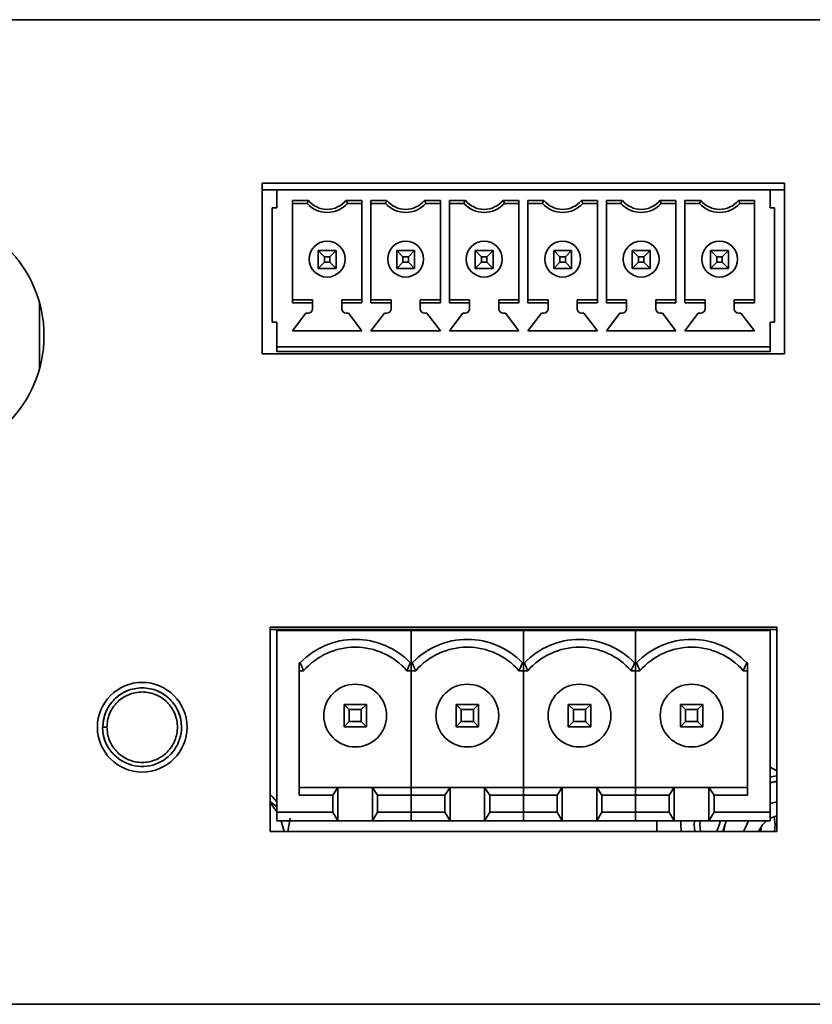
# Model space of a CAD drawing. Header units: millimetres. Extents: x 9 to 590, y 7 to 389.
# Tile 8 of 14: x 480 to 492, y 187 to 201. Entities that reach past the tile are written whole.
import ezdxf

# ---------------------------------------------------------------- set-up
doc = ezdxf.new("R2010")
doc.units = ezdxf.units.MM

msp = doc.modelspace()

# ---------------------------------------------------------------- linework, layer by layer
at = {"color": 7, "linetype": 'Continuous', "lineweight": 35}
for p, q in [((436.4181, 201.4207), (581.7515, 201.4207)), ((481.0194, 201.4215), (481.0194, 201.4207)), ((481.1611, 201.4215), (481.0194, 201.4215)), ((481.1611, 201.4215), (481.1611, 201.4207)), ((481.6203, 201.4215), (481.1611, 201.4215)), ((481.6203, 201.4215), (481.6203, 201.4207)), ((482.5441, 201.4215), (481.6203, 201.4215)), ((482.5441, 201.4215), (482.5441, 201.4207)), ((483.0086, 201.4215), (482.5441, 201.4215)), ((483.0086, 201.4215), (483.0086, 201.4207)), ((491.5948, 198.9907), (483.8281, 198.9907)), ((483.8281, 198.9907), (483.8281, 196.4573)), ((484.0448, 198.8914), (483.8281, 198.8914)), ((484.0448, 198.6247), (484.0448, 198.8914)), ((491.3781, 198.8914), (484.0448, 198.8914)), ((491.5948, 198.8914), (491.3781, 198.8914)), ((491.3781, 198.8914), (491.3781, 198.6247)), ((491.5948, 196.4573), (491.5948, 198.9907)), ((484.2781, 198.7361), (484.5154, 198.7361)), ((484.2781, 198.7361), (484.2781, 197.2134)), ((485.0742, 198.7361), (485.3115, 198.7361)), ((485.3115, 197.2134), (485.3115, 198.7361)), ((485.4448, 198.7361), (485.682, 198.7361)), ((485.4448, 198.7361), (485.4448, 197.2134)), ((486.2409, 198.7361), (486.4781, 198.7361)), ((486.4781, 197.2134), (486.4781, 198.7361)), ((486.6115, 198.7361), (486.8487, 198.7361)), ((486.6115, 198.7361), (486.6115, 197.2134)), ((487.4076, 198.7361), (487.6448, 198.7361)), ((487.6448, 197.2134), (487.6448, 198.7361)), ((487.7781, 198.7361), (488.0154, 198.7361)), ((487.7781, 198.7361), (487.7781, 197.2134)), ((488.5742, 198.7361), (488.8115, 198.7361)), ((488.8115, 197.2134), (488.8115, 198.7361)), ((488.9448, 198.7361), (489.182, 198.7361)), ((488.9448, 198.7361), (488.9448, 197.2134)), ((489.7409, 198.7361), (489.9781, 198.7361)), ((489.9781, 197.2134), (489.9781, 198.7361)), ((490.1115, 198.7361), (490.3487, 198.7361)), ((490.1115, 198.7361), (490.1115, 197.2134)), ((490.9076, 198.7361), (491.1448, 198.7361)), ((491.1448, 197.2134), (491.1448, 198.7361)), ((483.9781, 198.6247), (483.9781, 196.9247)), ((484.0448, 198.6247), (483.9781, 198.6247)), ((484.4948, 198.6914), (484.2781, 198.6914)), ((484.4948, 198.6914), (484.2781, 198.6914)), ((484.4948, 198.6914), (484.4948, 198.6914)), ((485.3115, 198.6914), (485.0948, 198.6914)), ((485.0948, 198.6914), (485.0948, 198.6914)), ((485.3115, 198.6914), (485.0948, 198.6914)), ((485.6615, 198.6914), (485.4448, 198.6914)), ((485.6615, 198.6914), (485.4448, 198.6914)), ((485.6615, 198.6914), (485.6615, 198.6914)), ((486.4781, 198.6914), (486.2615, 198.6914)), ((486.2615, 198.6914), (486.2615, 198.6914)), ((486.4781, 198.6914), (486.2615, 198.6914)), ((486.8281, 198.6914), (486.6115, 198.6914)), ((486.8281, 198.6914), (486.6115, 198.6914)), ((486.8281, 198.6914), (486.8281, 198.6914)), ((487.6448, 198.6914), (487.4281, 198.6914)), ((487.4281, 198.6914), (487.4281, 198.6914)), ((487.6448, 198.6914), (487.4281, 198.6914)), ((487.9948, 198.6914), (487.7781, 198.6914)), ((487.9948, 198.6914), (487.7781, 198.6914)), ((487.9948, 198.6914), (487.9948, 198.6914)), ((488.8115, 198.6914), (488.5948, 198.6914)), ((488.5948, 198.6914), (488.5948, 198.6914)), ((488.8115, 198.6914), (488.5948, 198.6914)), ((489.1615, 198.6914), (488.9448, 198.6914)), ((489.1615, 198.6914), (488.9448, 198.6914)), ((489.1615, 198.6914), (489.1615, 198.6914)), ((489.9781, 198.6914), (489.7615, 198.6914)), ((489.7615, 198.6914), (489.7615, 198.6914)), ((489.9781, 198.6914), (489.7615, 198.6914)), ((490.3281, 198.6914), (490.1115, 198.6914)), ((490.3281, 198.6914), (490.1115, 198.6914)), ((490.3281, 198.6914), (490.3281, 198.6914)), ((491.1448, 198.6914), (490.9281, 198.6914)), ((490.9281, 198.6914), (490.9281, 198.6914)), ((491.1448, 198.6914), (490.9281, 198.6914)), ((491.3781, 198.6247), (491.4448, 198.6247)), ((491.4448, 196.9247), (491.4448, 198.6247)), ((484.5281, 197.8631), (484.5281, 197.8631)), ((484.6615, 197.7247), (484.6615, 197.9914)), ((484.6615, 197.9914), (484.7548, 197.8981)), ((484.6615, 197.9914), (484.9281, 197.9914)), ((484.7548, 197.8981), (484.7548, 197.8181)), ((484.8348, 197.8981), (484.7548, 197.8981)), ((484.9281, 197.9914), (484.8348, 197.8981)), ((484.8348, 197.8181), (484.8348, 197.8981)), ((484.9281, 197.9914), (484.9281, 197.7247)), ((485.0615, 197.8631), (485.0615, 197.8631)), ((485.6948, 197.8631), (485.6948, 197.8631)), ((485.8281, 197.7247), (485.8281, 197.9914)), ((485.8281, 197.9914), (485.9215, 197.8981)), ((485.8281, 197.9914), (486.0948, 197.9914)), ((485.9215, 197.8981), (485.9215, 197.8181)), ((486.0015, 197.8981), (485.9215, 197.8981)), ((486.0948, 197.9914), (486.0015, 197.8981)), ((486.0015, 197.8181), (486.0015, 197.8981)), ((486.0948, 197.9914), (486.0948, 197.7247)), ((486.2281, 197.8631), (486.2281, 197.8631)), ((486.8615, 197.8631), (486.8615, 197.8631)), ((486.9948, 197.7247), (486.9948, 197.9914)), ((486.9948, 197.9914), (487.0881, 197.8981)), ((486.9948, 197.9914), (487.2615, 197.9914)), ((487.0881, 197.8981), (487.0881, 197.8181)), ((487.1681, 197.8981), (487.0881, 197.8981)), ((487.2615, 197.9914), (487.1681, 197.8981)), ((487.1681, 197.8181), (487.1681, 197.8981)), ((487.2615, 197.9914), (487.2615, 197.7247)), ((487.3948, 197.8631), (487.3948, 197.8631)), ((488.0281, 197.8631), (488.0281, 197.8631)), ((488.1615, 197.7247), (488.1615, 197.9914)), ((488.1615, 197.9914), (488.2548, 197.8981)), ((488.1615, 197.9914), (488.4281, 197.9914)), ((488.2548, 197.8981), (488.2548, 197.8181)), ((488.3348, 197.8981), (488.2548, 197.8981)), ((488.4281, 197.9914), (488.3348, 197.8981)), ((488.3348, 197.8181), (488.3348, 197.8981)), ((488.4281, 197.9914), (488.4281, 197.7247)), ((488.5615, 197.8631), (488.5615, 197.8631)), ((489.1948, 197.8631), (489.1948, 197.8631)), ((489.3281, 197.7247), (489.3281, 197.9914)), ((489.3281, 197.9914), (489.4215, 197.8981)), ((489.3281, 197.9914), (489.5948, 197.9914)), ((489.4215, 197.8981), (489.4215, 197.8181)), ((489.5015, 197.8981), (489.4215, 197.8981)), ((489.5948, 197.9914), (489.5015, 197.8981)), ((489.5015, 197.8181), (489.5015, 197.8981)), ((489.5948, 197.9914), (489.5948, 197.7247)), ((489.7281, 197.8631), (489.7281, 197.8631)), ((490.3615, 197.8631), (490.3615, 197.8631)), ((490.4948, 197.7247), (490.4948, 197.9914)), ((490.4948, 197.9914), (490.5881, 197.8981)), ((490.4948, 197.9914), (490.7615, 197.9914)), ((490.5881, 197.8981), (490.5881, 197.8181)), ((490.6681, 197.8981), (490.5881, 197.8981)), ((490.7615, 197.9914), (490.6681, 197.8981)), ((490.6681, 197.8181), (490.6681, 197.8981)), ((490.7615, 197.9914), (490.7615, 197.7247)), ((490.8948, 197.8631), (490.8948, 197.8631)), ((484.7548, 197.8181), (484.6615, 197.7247)), ((484.9281, 197.7247), (484.6615, 197.7247)), ((484.6615, 197.7247), (484.9281, 197.7247)), ((484.7548, 197.8181), (484.8348, 197.8181)), ((484.8348, 197.8181), (484.9281, 197.7247)), ((485.9215, 197.8181), (485.8281, 197.7247)), ((486.0948, 197.7247), (485.8281, 197.7247)), ((485.8281, 197.7247), (486.0948, 197.7247)), ((485.9215, 197.8181), (486.0015, 197.8181)), ((486.0015, 197.8181), (486.0948, 197.7247)), ((487.0881, 197.8181), (486.9948, 197.7247)), ((487.2615, 197.7247), (486.9948, 197.7247)), ((486.9948, 197.7247), (487.2615, 197.7247)), ((487.0881, 197.8181), (487.1681, 197.8181)), ((487.1681, 197.8181), (487.2615, 197.7247)), ((488.2548, 197.8181), (488.1615, 197.7247)), ((488.4281, 197.7247), (488.1615, 197.7247)), ((488.1615, 197.7247), (488.4281, 197.7247)), ((488.2548, 197.8181), (488.3348, 197.8181)), ((488.3348, 197.8181), (488.4281, 197.7247)), ((489.4215, 197.8181), (489.3281, 197.7247)), ((489.5948, 197.7247), (489.3281, 197.7247)), ((489.3281, 197.7247), (489.5948, 197.7247)), ((489.4215, 197.8181), (489.5015, 197.8181)), ((489.5015, 197.8181), (489.5948, 197.7247)), ((490.5881, 197.8181), (490.4948, 197.7247)), ((490.7615, 197.7247), (490.4948, 197.7247)), ((490.7615, 197.7247), (490.4948, 197.7247)), ((490.5881, 197.8181), (490.6681, 197.8181)), ((490.6681, 197.8181), (490.7615, 197.7247)), ((480.5182, 196.234), (480.5182, 197.2136)), ((480.5182, 196.234), (480.5182, 197.2136)), ((484.2781, 197.2581), (484.5781, 197.2581)), ((484.5781, 197.2134), (484.2781, 197.2134)), ((484.5781, 197.2581), (484.5781, 197.2134)), ((484.5781, 197.2134), (484.5781, 197.1247)), ((485.0115, 197.2581), (485.3115, 197.2581)), ((485.0115, 197.2134), (485.0115, 197.2581)), ((485.3115, 197.2134), (485.0115, 197.2134)), ((485.0115, 197.1247), (485.0115, 197.2134)), ((485.4448, 197.2581), (485.7448, 197.2581)), ((485.7448, 197.2134), (485.4448, 197.2134)), ((485.7448, 197.2581), (485.7448, 197.2134)), ((485.7448, 197.2134), (485.7448, 197.1247)), ((486.1781, 197.2581), (486.4781, 197.2581)), ((486.1781, 197.2134), (486.1781, 197.2581)), ((486.4781, 197.2134), (486.1781, 197.2134)), ((486.1781, 197.1247), (486.1781, 197.2134)), ((486.6115, 197.2581), (486.9115, 197.2581)), ((486.9115, 197.2134), (486.6115, 197.2134)), ((486.9115, 197.2581), (486.9115, 197.2134)), ((486.9115, 197.2134), (486.9115, 197.1247)), ((487.3448, 197.2581), (487.6448, 197.2581)), ((487.3448, 197.2134), (487.3448, 197.2581)), ((487.6448, 197.2134), (487.3448, 197.2134)), ((487.3448, 197.1247), (487.3448, 197.2134)), ((487.7781, 197.2581), (488.0781, 197.2581)), ((488.0781, 197.2134), (487.7781, 197.2134)), ((488.0781, 197.2581), (488.0781, 197.2134)), ((488.0781, 197.2134), (488.0781, 197.1247)), ((488.5115, 197.2581), (488.8115, 197.2581)), ((488.5115, 197.2134), (488.5115, 197.2581)), ((488.8115, 197.2134), (488.5115, 197.2134)), ((488.5115, 197.1247), (488.5115, 197.2134)), ((488.9448, 197.2581), (489.2448, 197.2581)), ((489.2448, 197.2134), (488.9448, 197.2134)), ((489.2448, 197.2581), (489.2448, 197.2134)), ((489.2448, 197.2134), (489.2448, 197.1247)), ((489.6781, 197.2581), (489.9781, 197.2581)), ((489.6781, 197.2134), (489.6781, 197.2581)), ((489.6781, 197.1247), (489.6781, 197.2134)), ((489.9781, 197.2134), (489.6781, 197.2134)), ((490.1115, 197.2581), (490.4115, 197.2581)), ((490.4115, 197.2134), (490.1115, 197.2134)), ((490.4115, 197.2581), (490.4115, 197.2134)), ((490.4115, 197.2134), (490.4115, 197.1247)), ((490.8448, 197.2581), (491.1448, 197.2581)), ((490.8448, 197.2134), (490.8448, 197.2581)), ((490.8448, 197.1247), (490.8448, 197.2134)), ((491.1448, 197.2134), (490.8448, 197.2134)), ((484.4781, 197.0581), (484.2781, 196.7981)), ((484.4781, 197.0581), (484.2781, 196.7981)), ((484.5115, 197.0581), (484.4781, 197.0581)), ((484.4781, 197.0581), (484.4781, 197.0581)), ((484.5115, 197.0581), (484.4781, 197.0581)), ((485.1115, 197.0581), (485.0781, 197.0581)), ((485.1115, 197.0581), (485.0781, 197.0581)), ((485.3115, 196.7981), (485.1115, 197.0581)), ((485.3115, 196.7981), (485.1115, 197.0581)), ((485.1115, 197.0581), (485.1115, 197.0581)), ((485.6448, 197.0581), (485.4448, 196.7981)), ((485.6448, 197.0581), (485.4448, 196.7981)), ((485.6781, 197.0581), (485.6448, 197.0581)), ((485.6448, 197.0581), (485.6448, 197.0581)), ((485.6781, 197.0581), (485.6448, 197.0581)), ((486.2781, 197.0581), (486.2448, 197.0581)), ((486.2781, 197.0581), (486.2448, 197.0581)), ((486.4781, 196.7981), (486.2781, 197.0581)), ((486.4781, 196.7981), (486.2781, 197.0581)), ((486.2781, 197.0581), (486.2781, 197.0581)), ((486.8115, 197.0581), (486.6115, 196.7981)), ((486.8115, 197.0581), (486.6115, 196.7981)), ((486.8448, 197.0581), (486.8115, 197.0581)), ((486.8115, 197.0581), (486.8115, 197.0581)), ((486.8448, 197.0581), (486.8115, 197.0581)), ((487.4448, 197.0581), (487.4115, 197.0581)), ((487.4448, 197.0581), (487.4115, 197.0581)), ((487.6448, 196.7981), (487.4448, 197.0581)), ((487.6448, 196.7981), (487.4448, 197.0581)), ((487.4448, 197.0581), (487.4448, 197.0581)), ((487.9781, 197.0581), (487.7781, 196.7981)), ((487.9781, 197.0581), (487.7781, 196.7981)), ((488.0115, 197.0581), (487.9781, 197.0581)), ((487.9781, 197.0581), (487.9781, 197.0581)), ((488.0115, 197.0581), (487.9781, 197.0581)), ((488.6115, 197.0581), (488.5781, 197.0581)), ((488.6115, 197.0581), (488.5781, 197.0581)), ((488.8115, 196.7981), (488.6115, 197.0581)), ((488.8115, 196.7981), (488.6115, 197.0581)), ((488.6115, 197.0581), (488.6115, 197.0581)), ((489.1448, 197.0581), (488.9448, 196.7981)), ((489.1448, 197.0581), (488.9448, 196.7981)), ((489.1781, 197.0581), (489.1448, 197.0581)), ((489.1448, 197.0581), (489.1448, 197.0581)), ((489.1781, 197.0581), (489.1448, 197.0581)), ((489.7781, 197.0581), (489.7448, 197.0581)), ((489.7781, 197.0581), (489.7448, 197.0581)), ((489.9781, 196.7981), (489.7781, 197.0581)), ((489.9781, 196.7981), (489.7781, 197.0581)), ((489.7781, 197.0581), (489.7781, 197.0581)), ((490.3115, 197.0581), (490.1115, 196.7981)), ((490.3115, 197.0581), (490.1115, 196.7981)), ((490.3448, 197.0581), (490.3115, 197.0581)), ((490.3115, 197.0581), (490.3115, 197.0581)), ((490.3448, 197.0581), (490.3115, 197.0581)), ((490.9448, 197.0581), (490.9115, 197.0581)), ((490.9448, 197.0581), (490.9115, 197.0581)), ((491.1448, 196.7981), (490.9448, 197.0581)), ((491.1448, 196.7981), (490.9448, 197.0581)), ((490.9448, 197.0581), (490.9448, 197.0581)), ((484.0448, 196.9247), (483.9781, 196.9247)), ((484.0448, 196.9247), (483.9781, 196.9247)), ((484.0448, 196.5581), (484.0448, 196.9247)), ((491.3781, 196.9247), (491.4448, 196.9247)), ((491.3781, 196.9247), (491.3781, 196.5581)), ((491.3781, 196.9247), (491.4448, 196.9247)), ((484.2781, 196.7981), (485.3115, 196.7981)), ((485.4448, 196.7981), (486.4781, 196.7981)), ((486.6115, 196.7981), (487.6448, 196.7981)), ((487.7781, 196.7981), (488.8115, 196.7981)), ((488.9448, 196.7981), (489.9781, 196.7981)), ((490.1115, 196.7981), (491.1448, 196.7981)), ((491.3781, 196.5581), (484.0448, 196.5581)), ((484.0448, 196.5581), (484.0448, 196.5581)), ((491.3781, 196.5581), (484.0448, 196.5581)), ((484.0448, 196.5414), (484.0448, 196.5581)), ((484.0448, 196.4914), (484.0448, 196.5414)), ((491.3781, 196.5581), (491.3781, 196.5581)), ((491.3781, 196.5581), (491.3781, 196.5414)), ((491.3781, 196.5414), (491.3781, 196.4914)), ((483.8281, 196.4573), (491.5948, 196.4573)), ((491.3781, 196.4914), (484.0448, 196.4914)), ((491.4781, 192.3907), (483.9448, 192.3907)), ((483.9448, 192.3907), (483.9448, 189.3573)), ((491.4781, 192.3579), (483.9448, 192.3579)), ((484.0448, 189.6453), (484.0448, 192.3453)), ((486.0448, 192.3453), (484.0448, 192.3453)), ((485.0448, 192.3453), (485.0448, 192.3579)), ((485.3781, 192.3453), (485.3781, 192.3579)), ((486.0448, 191.8614), (486.0448, 192.3453)), ((487.7115, 192.3453), (486.0448, 192.3453)), ((486.0448, 191.8614), (486.0448, 192.3453)), ((486.7115, 192.3453), (486.7115, 192.3579)), ((487.0448, 192.3453), (487.0448, 192.3579)), ((487.7115, 191.8614), (487.7115, 192.3453)), ((489.3781, 192.3453), (487.7115, 192.3453)), ((487.7115, 191.8614), (487.7115, 192.3453)), ((488.3781, 192.3453), (488.3781, 192.3579)), ((488.7115, 192.3453), (488.7115, 192.3579)), ((489.3781, 191.8614), (489.3781, 192.3453)), ((491.3781, 192.3453), (489.3781, 192.3453)), ((489.3781, 191.8614), (489.3781, 192.3453)), ((490.0448, 192.3453), (490.0448, 192.3579)), ((490.3781, 192.3453), (490.3781, 192.3579)), ((491.3781, 192.3453), (491.3781, 189.6453)), ((491.4781, 189.3573), (491.4781, 192.3907)), ((484.3781, 191.8614), (484.3927, 191.8614)), ((484.3781, 189.8959), (484.3781, 191.8614)), ((486.0448, 191.8614), (486.0303, 191.8614)), ((486.0448, 191.7453), (486.0448, 191.8614)), ((486.0448, 191.8614), (486.0593, 191.8614)), ((486.0448, 191.7453), (486.0448, 191.8614)), ((487.7115, 191.8614), (487.6969, 191.8614)), ((487.7115, 191.7453), (487.7115, 191.8614)), ((487.7115, 191.8614), (487.726, 191.8614)), ((487.7115, 191.7453), (487.7115, 191.8614)), ((489.3781, 191.8614), (489.3636, 191.8614)), ((489.3781, 191.7453), (489.3781, 191.8614)), ((489.3781, 191.8614), (489.3927, 191.8614)), ((489.3781, 191.7453), (489.3781, 191.8614)), ((491.0448, 191.8614), (491.0303, 191.8614)), ((491.0448, 191.8614), (491.0448, 189.8959)), ((484.4439, 191.7453), (484.3781, 191.7453)), ((484.4439, 191.7453), (484.3781, 191.7453)), ((484.4439, 191.7453), (484.4439, 191.7453)), ((486.0448, 191.7453), (485.979, 191.7453)), ((486.0448, 191.7453), (485.979, 191.7453)), ((485.979, 191.7453), (485.979, 191.7453)), ((486.0448, 190.012), (486.0448, 191.7453)), ((486.1106, 191.7453), (486.0448, 191.7453)), ((486.1106, 191.7453), (486.0448, 191.7453)), ((486.0448, 190.012), (486.0448, 191.7453)), ((486.1106, 191.7453), (486.1106, 191.7453)), ((487.7115, 191.7453), (487.6457, 191.7453)), ((487.6457, 191.7453), (487.6457, 191.7453)), ((487.7115, 191.7453), (487.6457, 191.7453)), ((487.7115, 190.012), (487.7115, 191.7453)), ((487.7772, 191.7453), (487.7115, 191.7453)), ((487.7772, 191.7453), (487.7115, 191.7453)), ((487.7115, 190.012), (487.7115, 191.7453)), ((487.7772, 191.7453), (487.7772, 191.7453)), ((489.3781, 191.7453), (489.3124, 191.7453)), ((489.3781, 191.7453), (489.3124, 191.7453)), ((489.3124, 191.7453), (489.3124, 191.7453)), ((489.3781, 190.012), (489.3781, 191.7453)), ((489.4439, 191.7453), (489.3781, 191.7453)), ((489.4439, 191.7453), (489.3781, 191.7453)), ((489.3781, 190.012), (489.3781, 191.7453)), ((489.4439, 191.7453), (489.4439, 191.7453)), ((491.0448, 191.7453), (490.979, 191.7453)), ((490.979, 191.7453), (490.979, 191.7453)), ((491.0448, 191.7453), (490.979, 191.7453)), ((485.0448, 191.2453), (485.0448, 190.912)), ((485.0448, 191.2453), (485.1212, 191.1689)), ((485.3781, 191.2453), (485.0448, 191.2453)), ((485.1212, 191.1689), (485.1212, 190.9884)), ((485.1212, 191.1689), (485.3017, 191.1689)), ((485.3781, 191.2453), (485.3017, 191.1689)), ((485.3017, 191.1689), (485.3017, 190.9884)), ((485.3781, 190.912), (485.3781, 191.2453)), ((486.7115, 191.2453), (486.7115, 190.912)), ((486.7115, 191.2453), (486.7879, 191.1689)), ((487.0448, 191.2453), (486.7115, 191.2453)), ((486.7879, 191.1689), (486.7879, 190.9884)), ((486.7879, 191.1689), (486.9684, 191.1689)), ((487.0448, 191.2453), (486.9684, 191.1689)), ((486.9684, 191.1689), (486.9684, 190.9884)), ((487.0448, 190.912), (487.0448, 191.2453)), ((488.3781, 191.2453), (488.3781, 190.912)), ((488.3781, 191.2453), (488.4546, 191.1689)), ((488.7115, 191.2453), (488.3781, 191.2453)), ((488.4546, 191.1689), (488.4546, 190.9884)), ((488.4546, 191.1689), (488.6351, 191.1689)), ((488.7115, 191.2453), (488.6351, 191.1689)), ((488.6351, 191.1689), (488.6351, 190.9884)), ((488.7115, 190.912), (488.7115, 191.2453)), ((490.0448, 191.2453), (490.0448, 190.912)), ((490.0448, 191.2453), (490.1212, 191.1689)), ((490.3781, 191.2453), (490.0448, 191.2453)), ((490.1212, 191.1689), (490.1212, 190.9884)), ((490.1212, 191.1689), (490.3017, 191.1689)), ((490.3781, 191.2453), (490.3017, 191.1689)), ((490.3017, 191.1689), (490.3017, 190.9884)), ((490.3781, 190.912), (490.3781, 191.2453)), ((484.7448, 191.0786), (484.7448, 191.0786)), ((485.1212, 190.9884), (485.0448, 190.912)), ((485.1212, 190.9884), (485.3017, 190.9884)), ((485.3017, 190.9884), (485.3781, 190.912)), ((486.4115, 191.0786), (486.4115, 191.0786)), ((486.7879, 190.9884), (486.7115, 190.912)), ((486.7879, 190.9884), (486.9684, 190.9884)), ((486.9684, 190.9884), (487.0448, 190.912)), ((488.0781, 191.0786), (488.0781, 191.0786)), ((488.4546, 190.9884), (488.3781, 190.912)), ((488.4546, 190.9884), (488.6351, 190.9884)), ((488.6351, 190.9884), (488.7115, 190.912)), ((489.7448, 191.0786), (489.7448, 191.0786)), ((490.1212, 190.9884), (490.0448, 190.912)), ((490.1212, 190.9884), (490.3017, 190.9884)), ((490.3017, 190.9884), (490.3781, 190.912)), ((481.5211, 190.9059), (481.4564, 190.9059)), ((485.0448, 190.912), (485.3781, 190.912)), ((485.3781, 190.912), (485.0448, 190.912)), ((486.7115, 190.912), (487.0448, 190.912)), ((487.0448, 190.912), (486.7115, 190.912)), ((488.3781, 190.912), (488.7115, 190.912)), ((488.7115, 190.912), (488.3781, 190.912)), ((490.0448, 190.912), (490.3781, 190.912)), ((490.3781, 190.912), (490.0448, 190.912)), ((481.5968, 190.5309), (481.5936, 190.5282)), ((491.4781, 190.2565), (491.3781, 190.3142)), ((484.9546, 190.012), (484.3781, 190.012)), ((484.9546, 190.012), (484.8781, 189.8959)), ((484.9546, 189.512), (484.9546, 190.012)), ((485.4684, 190.012), (484.9546, 190.012)), ((485.4684, 190.012), (485.4684, 189.512)), ((485.5448, 189.8959), (485.4684, 190.012)), ((486.0448, 190.012), (485.4684, 190.012)), ((486.0448, 189.8959), (486.0448, 190.012)), ((486.6212, 190.012), (486.0448, 190.012)), ((486.0448, 189.8959), (486.0448, 190.012)), ((486.6212, 190.012), (486.5448, 189.8959)), ((486.6212, 189.512), (486.6212, 190.012)), ((487.1351, 190.012), (486.6212, 190.012)), ((487.1351, 190.012), (487.1351, 189.512)), ((487.2115, 189.8959), (487.1351, 190.012)), ((487.7115, 190.012), (487.1351, 190.012)), ((487.7115, 189.8959), (487.7115, 190.012)), ((488.2879, 190.012), (487.7115, 190.012)), ((487.7115, 189.8959), (487.7115, 190.012)), ((488.2879, 190.012), (488.2115, 189.8959)), ((488.2879, 189.512), (488.2879, 190.012)), ((488.8017, 190.012), (488.2879, 190.012)), ((488.8017, 190.012), (488.8017, 189.512)), ((488.8781, 189.8959), (488.8017, 190.012)), ((489.3781, 190.012), (488.8017, 190.012)), ((489.3781, 189.8959), (489.3781, 190.012)), ((489.9546, 190.012), (489.3781, 190.012)), ((489.3781, 189.8959), (489.3781, 190.012)), ((489.9546, 190.012), (489.8781, 189.8959)), ((489.9546, 189.512), (489.9546, 190.012)), ((490.4684, 190.012), (489.9546, 190.012)), ((490.4684, 190.012), (490.4684, 189.512)), ((490.5448, 189.8959), (490.4684, 190.012)), ((491.0448, 190.012), (490.4684, 190.012)), ((491.4781, 190.0978), (491.3781, 190.0804)), ((484.8781, 189.8959), (484.3781, 189.8959)), ((484.8781, 189.8959), (484.8781, 189.6453)), ((486.0448, 189.8959), (485.5448, 189.8959)), ((485.5448, 189.6453), (485.5448, 189.8959)), ((486.0448, 189.6453), (486.0448, 189.8959)), ((486.0448, 189.6453), (486.0448, 189.8959)), ((486.5448, 189.8959), (486.0448, 189.8959)), ((486.5448, 189.8959), (486.5448, 189.6453)), ((487.7115, 189.8959), (487.2115, 189.8959)), ((487.2115, 189.6453), (487.2115, 189.8959)), ((487.7115, 189.6453), (487.7115, 189.8959)), ((487.7115, 189.6453), (487.7115, 189.8959)), ((488.2115, 189.8959), (487.7115, 189.8959)), ((488.2115, 189.8959), (488.2115, 189.6453)), ((489.3781, 189.8959), (488.8781, 189.8959)), ((488.8781, 189.6453), (488.8781, 189.8959)), ((489.3781, 189.6453), (489.3781, 189.8959)), ((489.8781, 189.8959), (489.3781, 189.8959)), ((489.3781, 189.6453), (489.3781, 189.8959)), ((489.8781, 189.8959), (489.8781, 189.6453)), ((490.5448, 189.6453), (490.5448, 189.8959)), ((491.0448, 189.8959), (490.5448, 189.8959)), ((483.9448, 189.8031), (484.0448, 189.7201)), ((491.4781, 189.7971), (491.3781, 189.7709)), ((484.8781, 189.6453), (484.0448, 189.6453)), ((484.0448, 189.512), (484.0448, 189.6453)), ((484.2105, 189.3573), (484.2442, 189.5545)), ((484.8781, 189.6453), (484.9546, 189.512)), ((485.4684, 189.512), (485.5448, 189.6453)), ((485.5448, 189.6453), (486.0448, 189.6453)), ((486.0448, 189.512), (486.0448, 189.6453)), ((486.5448, 189.6453), (486.0448, 189.6453)), ((486.0448, 189.512), (486.0448, 189.6453)), ((486.5448, 189.6453), (486.6212, 189.512)), ((487.1351, 189.512), (487.2115, 189.6453)), ((487.2115, 189.6453), (487.7115, 189.6453)), ((487.7115, 189.512), (487.7115, 189.6453)), ((487.7115, 189.512), (487.7115, 189.6453)), ((488.2115, 189.6453), (487.7115, 189.6453)), ((488.2115, 189.6453), (488.2879, 189.512)), ((488.8017, 189.512), (488.8781, 189.6453)), ((488.8781, 189.6453), (489.3781, 189.6453)), ((489.3781, 189.512), (489.3781, 189.6453)), ((489.8781, 189.6453), (489.3781, 189.6453)), ((489.3781, 189.512), (489.3781, 189.6453)), ((489.8781, 189.6453), (489.9546, 189.512)), ((490.4684, 189.512), (490.5448, 189.6453)), ((490.5448, 189.6453), (491.3781, 189.6453)), ((491.3781, 189.6453), (491.3781, 189.512)), ((484.9546, 189.512), (484.0448, 189.512)), ((486.0448, 189.512), (484.0448, 189.512)), ((484.0448, 189.512), (484.0448, 189.512)), ((484.9546, 189.512), (485.4684, 189.512)), ((485.4684, 189.512), (486.0448, 189.512)), ((486.6212, 189.512), (486.0448, 189.512)), ((487.7115, 189.512), (486.0448, 189.512)), ((486.6212, 189.512), (487.1351, 189.512)), ((487.1351, 189.512), (487.7115, 189.512)), ((488.2879, 189.512), (487.7115, 189.512)), ((489.3781, 189.512), (487.7115, 189.512)), ((488.2879, 189.512), (488.8017, 189.512)), ((488.8017, 189.512), (489.3781, 189.512)), ((489.9546, 189.512), (489.3781, 189.512)), ((491.3781, 189.512), (489.3781, 189.512)), ((489.6931, 189.512), (489.6931, 189.3573)), ((489.9546, 189.512), (490.4684, 189.512)), ((490.4684, 189.512), (491.3781, 189.512)), ((490.639, 189.512), (490.6166, 189.4373)), ((490.6767, 189.3573), (490.7118, 189.467)), ((490.7276, 189.512), (490.684, 189.3573)), ((491.242, 189.3573), (491.2512, 189.4369)), ((491.3781, 189.512), (491.3781, 189.512)), ((483.9448, 189.3573), (491.4781, 189.3573)), ((436.3181, 186.7873), (581.8515, 186.7873))]:
    msp.add_line(p, q, dxfattribs=at)
at = {"color": 7, "linetype": 'Continuous', "lineweight": 35, "flags": 128}
for points in [[(491.4781, 190.1816), (491.4208, 190.1738), (491.3781, 190.1657)], [(484.0448, 189.7961), (483.9852, 189.8667), (483.9448, 189.9079)], [(484.0448, 189.6466), (484.0233, 189.6819), (483.9448, 189.787)], [(491.4781, 189.5901), (491.3941, 189.5578), (491.3781, 189.5491)], [(491.4404, 189.5782), (491.4515, 189.454), (491.4448, 189.3573)], [(484.1522, 189.3573), (484.1498, 189.3697), (484.1087, 189.512)], [(490.0582, 189.3573), (490.0515, 189.454), (490.0539, 189.512)], [(490.2549, 189.512), (490.2515, 189.454), (490.2609, 189.3573)], [(490.3462, 189.3573), (490.3348, 189.454), (490.3389, 189.512)], [(490.6166, 189.4373), (490.5985, 189.3855), (490.5844, 189.3573)], [(491.0577, 189.512), (490.9953, 189.3762), (490.9896, 189.3573)], [(491.3236, 189.512), (491.2669, 189.4566), (491.2044, 189.3573)]]:
    msp.add_lwpolyline(points, dxfattribs=at)
at = {"color": 7, "linetype": 'Continuous', "lineweight": 35}
for centre, radius in [((478.7515, 196.7238), 1.8333), ((484.7948, 197.8631), 0.2667), ((485.9615, 197.8631), 0.2667), ((487.1281, 197.8631), 0.2667), ((488.2948, 197.8631), 0.2667), ((489.4615, 197.8631), 0.2667), ((490.6281, 197.8631), 0.2667), ((482.0448, 190.9059), 0.6667), ((485.2115, 191.0786), 0.4667), ((486.8781, 191.0786), 0.4667), ((488.5448, 191.0786), 0.4667), ((490.2115, 191.0786), 0.4667)]:
    msp.add_circle(centre, radius, dxfattribs=at)
for centre, radius, start, end in [((484.7948, 198.9622), 0.3595, 218.98482, 321.01518), ((485.9615, 198.9622), 0.3595, 218.98482, 321.01518), ((487.1281, 198.9622), 0.3595, 218.98482, 321.01518), ((488.2948, 198.9622), 0.3595, 218.98482, 321.01518), ((489.4615, 198.9622), 0.3595, 218.98482, 321.01518), ((490.6281, 198.9622), 0.3595, 218.98482, 321.01518), ((484.7948, 198.9622), 0.4042, 222.07502, 317.92498), ((484.7948, 198.9622), 0.4042, 222.07502, 317.92498), ((485.9615, 198.9622), 0.4042, 222.07502, 317.92498), ((485.9615, 198.9622), 0.4042, 222.07502, 317.92498), ((487.1281, 198.9622), 0.4042, 222.07502, 317.92498), ((487.1281, 198.9622), 0.4042, 222.07502, 317.92498), ((488.2948, 198.9622), 0.4042, 222.07502, 317.92498), ((488.2948, 198.9622), 0.4042, 222.07502, 317.92498), ((489.4615, 198.9622), 0.4042, 222.07502, 317.92498), ((489.4615, 198.9622), 0.4042, 222.07502, 317.92498), ((490.6281, 198.9622), 0.4042, 222.07502, 317.92498), ((490.6281, 198.9622), 0.4042, 222.07502, 317.92498), ((484.7948, 197.8631), 0.2667, 180, 0), ((485.9615, 197.8631), 0.2667, 180, 0), ((487.1281, 197.8631), 0.2667, 180, 0), ((488.2948, 197.8631), 0.2667, 180, 0), ((489.4615, 197.8631), 0.2667, 180, 0), ((490.6281, 197.8631), 0.2667, 180, 0), ((484.5115, 197.1247), 0.0667, 270, 0), ((484.5115, 197.1247), 0.0667, 270, 0), ((485.0781, 197.1247), 0.0667, 180, 270), ((485.0781, 197.1247), 0.0667, 180, 270), ((485.6781, 197.1247), 0.0667, 270, 0), ((485.6781, 197.1247), 0.0667, 270, 0), ((486.2448, 197.1247), 0.0667, 180, 270), ((486.2448, 197.1247), 0.0667, 180, 270), ((486.8448, 197.1247), 0.0667, 270, 0), ((486.8448, 197.1247), 0.0667, 270, 0), ((487.4115, 197.1247), 0.0667, 180, 270), ((487.4115, 197.1247), 0.0667, 180, 270), ((488.0115, 197.1247), 0.0667, 270, 0), ((488.0115, 197.1247), 0.0667, 270, 0), ((488.5781, 197.1247), 0.0667, 180, 270), ((488.5781, 197.1247), 0.0667, 180, 270), ((489.1781, 197.1247), 0.0667, 270, 0), ((489.1781, 197.1247), 0.0667, 270, 0), ((489.7448, 197.1247), 0.0667, 180, 270), ((489.7448, 197.1247), 0.0667, 180, 270), ((490.3448, 197.1247), 0.0667, 270, 0), ((490.3448, 197.1247), 0.0667, 270, 0), ((490.9115, 197.1247), 0.0667, 180, 270), ((490.9115, 197.1247), 0.0667, 180, 270), ((485.2115, 191.0786), 1.1328, 43.71131, 136.28869), ((486.8781, 191.0786), 1.1328, 43.71131, 136.28869), ((488.5448, 191.0786), 1.1328, 43.71131, 136.28869), ((490.2115, 191.0786), 1.1328, 43.71131, 136.28869), ((485.2115, 191.0786), 1.0167, 40.97561, 139.02439), ((485.2115, 191.0786), 1.0167, 40.97561, 139.02439), ((486.8781, 191.0786), 1.0167, 40.97561, 139.02439), ((486.8781, 191.0786), 1.0167, 40.97561, 139.02439), ((488.5448, 191.0786), 1.0167, 40.97561, 139.02439), ((488.5448, 191.0786), 1.0167, 40.97561, 139.02439), ((490.2115, 191.0786), 1.0167, 40.97561, 139.02439), ((490.2115, 191.0786), 1.0167, 40.97561, 139.02439), ((482.0448, 190.9059), 0.5842, 0, 180), ((485.2115, 191.0786), 0.4667, 180, 0), ((486.8781, 191.0786), 0.4667, 180, 0), ((488.5448, 191.0786), 0.4667, 180, 0), ((490.2115, 191.0786), 0.4667, 180, 0), ((482.0448, 190.9059), 0.5884, 180, 219.93097), ((482.0448, 190.9059), 0.5842, 219.93097, 0)]:
    msp.add_arc(centre, radius, start, end, dxfattribs=at)
for points, knots in [([(484.4948, 198.6914), (484.4981, 198.6988), (484.5015, 198.7063), (484.5083, 198.7212), (484.5118, 198.7286), (484.5154, 198.7361)], [0, 0, 0, 0, 0.26065254, 0.26065254, 0.52130508, 0.52130508, 0.52130508, 0.52130508]), ([(485.0948, 198.6914), (485.0915, 198.6988), (485.0881, 198.7063), (485.0813, 198.7212), (485.0778, 198.7286), (485.0742, 198.7361)], [0, 0, 0, 0, 0.26065254, 0.26065254, 0.52130508, 0.52130508, 0.52130508, 0.52130508]), ([(485.6615, 198.6914), (485.6648, 198.6988), (485.6681, 198.7063), (485.675, 198.7212), (485.6785, 198.7286), (485.682, 198.7361)], [0, 0, 0, 0, 0.26065254, 0.26065254, 0.52130508, 0.52130508, 0.52130508, 0.52130508]), ([(486.2615, 198.6914), (486.2582, 198.6988), (486.2548, 198.7063), (486.2479, 198.7212), (486.2445, 198.7286), (486.2409, 198.7361)], [0, 0, 0, 0, 0.26065254, 0.26065254, 0.52130508, 0.52130508, 0.52130508, 0.52130508]), ([(486.8281, 198.6914), (486.8314, 198.6988), (486.8348, 198.7063), (486.8417, 198.7212), (486.8451, 198.7286), (486.8487, 198.7361)], [0, 0, 0, 0, 0.26065254, 0.26065254, 0.52130508, 0.52130508, 0.52130508, 0.52130508]), ([(487.4281, 198.6914), (487.4248, 198.6988), (487.4215, 198.7063), (487.4146, 198.7212), (487.4111, 198.7286), (487.4076, 198.7361)], [0, 0, 0, 0, 0.26065254, 0.26065254, 0.52130508, 0.52130508, 0.52130508, 0.52130508]), ([(487.9948, 198.6914), (487.9981, 198.6988), (488.0015, 198.7063), (488.0083, 198.7212), (488.0118, 198.7286), (488.0154, 198.7361)], [0, 0, 0, 0, 0.26065254, 0.26065254, 0.52130508, 0.52130508, 0.52130508, 0.52130508]), ([(488.5948, 198.6914), (488.5915, 198.6988), (488.5881, 198.7063), (488.5813, 198.7212), (488.5778, 198.7286), (488.5742, 198.7361)], [0, 0, 0, 0, 0.26065254, 0.26065254, 0.52130508, 0.52130508, 0.52130508, 0.52130508]), ([(489.1615, 198.6914), (489.1648, 198.6988), (489.1681, 198.7063), (489.175, 198.7212), (489.1785, 198.7286), (489.182, 198.7361)], [0, 0, 0, 0, 0.26065254, 0.26065254, 0.52130508, 0.52130508, 0.52130508, 0.52130508]), ([(489.7615, 198.6914), (489.7582, 198.6988), (489.7548, 198.7063), (489.7479, 198.7212), (489.7445, 198.7286), (489.7409, 198.7361)], [0, 0, 0, 0, 0.26065254, 0.26065254, 0.52130508, 0.52130508, 0.52130508, 0.52130508]), ([(490.3281, 198.6914), (490.3314, 198.6988), (490.3348, 198.7063), (490.3417, 198.7212), (490.3451, 198.7286), (490.3487, 198.7361)], [0, 0, 0, 0, 0.26065254, 0.26065254, 0.52130508, 0.52130508, 0.52130508, 0.52130508]), ([(490.9281, 198.6914), (490.9248, 198.6988), (490.9215, 198.7063), (490.9146, 198.7212), (490.9111, 198.7286), (490.9076, 198.7361)], [0, 0, 0, 0, 0.26065254, 0.26065254, 0.52130508, 0.52130508, 0.52130508, 0.52130508]), ([(482.629, 190.9059), (482.629, 190.9789), (482.6148, 191.0559), (482.5556, 191.2), (482.5106, 191.2668), (482.4287, 191.3479), (482.3991, 191.3719), (482.3373, 191.413), (482.3052, 191.4302), (482.2011, 191.4738), (482.1231, 191.4901), (481.9665, 191.4901), (481.8885, 191.4738), (481.7844, 191.4302), (481.7523, 191.413), (481.6905, 191.3719), (481.6609, 191.3479), (481.579, 191.2668), (481.5341, 191.2), (481.4748, 191.0559), (481.4606, 190.9789), (481.4606, 190.9059)], [0, 0, 0, 0, 0.125, 0.125, 0.25, 0.25, 0.3125, 0.3125, 0.375, 0.375, 0.5, 0.5, 0.625, 0.625, 0.6875, 0.6875, 0.75, 0.75, 0.875, 0.875, 1, 1, 1, 1]), ([(481.5211, 190.9059), (481.5211, 190.9714), (481.5338, 191.0403), (481.5869, 191.1696), (481.6272, 191.2294), (481.7006, 191.3022), (481.7272, 191.3237), (481.7826, 191.3605), (481.8114, 191.376), (481.9047, 191.4151), (481.9746, 191.4297), (482.115, 191.4297), (482.1849, 191.4151), (482.2783, 191.376), (482.307, 191.3605), (482.3624, 191.3237), (482.389, 191.3022), (482.4624, 191.2294), (482.5027, 191.1696), (482.5558, 191.0403), (482.5686, 190.9714), (482.5686, 190.8404), (482.5558, 190.7715), (482.5027, 190.6423), (482.4624, 190.5824), (482.389, 190.5096), (482.3624, 190.4881), (482.307, 190.4513), (482.2783, 190.4358), (482.1849, 190.3968), (482.115, 190.3821), (481.9746, 190.3821), (481.9047, 190.3968), (481.8114, 190.4358), (481.7826, 190.4513), (481.7272, 190.4881), (481.7006, 190.5096), (481.6272, 190.5824), (481.5869, 190.6423), (481.5338, 190.7715), (481.5211, 190.8404), (481.5211, 190.9059)], [0, 0, 0, 0, 0.0625, 0.0625, 0.125, 0.125, 0.15625, 0.15625, 0.1875, 0.1875, 0.25, 0.25, 0.3125, 0.3125, 0.34375, 0.34375, 0.375, 0.375, 0.4375, 0.4375, 0.5, 0.5, 0.5625, 0.5625, 0.625, 0.625, 0.65625, 0.65625, 0.6875, 0.6875, 0.75, 0.75, 0.8125, 0.8125, 0.84375, 0.84375, 0.875, 0.875, 0.9375, 0.9375, 1, 1, 1, 1]), ([(481.5936, 190.5282), (481.5493, 190.5812), (481.5139, 190.643), (481.4674, 190.773), (481.4564, 190.841), (481.4564, 190.9059)], [0, 0, 0, 0, 0.5, 0.5, 1, 1, 1, 1]), ([(491.3905, 190.0832), (491.4028, 190.0858), (491.4323, 190.0922), (491.4612, 190.0985), (491.4781, 190.1022)], [0, 0, 0, 0, 0.4160337, 1, 1, 1, 1])]:
    msp.add_open_spline(points, degree=3, knots=knots, dxfattribs=at)
for points in [[(484.4439, 191.7453), (484.4268, 191.7828), (484.4097, 191.8215), (484.3927, 191.8614)], [(485.979, 191.7453), (485.9967, 191.784), (486.0137, 191.8227), (486.0303, 191.8614)], [(486.1106, 191.7453), (486.0935, 191.7828), (486.0764, 191.8215), (486.0593, 191.8614)], [(487.6457, 191.7453), (487.6634, 191.784), (487.6804, 191.8227), (487.6969, 191.8614)], [(487.7772, 191.7453), (487.7602, 191.7828), (487.7431, 191.8215), (487.726, 191.8614)], [(489.3124, 191.7453), (489.33, 191.784), (489.3471, 191.8227), (489.3636, 191.8614)], [(489.4439, 191.7453), (489.4268, 191.7828), (489.4097, 191.8215), (489.3927, 191.8614)], [(490.979, 191.7453), (490.9967, 191.784), (491.0137, 191.8227), (491.0303, 191.8614)]]:
    msp.add_open_spline(points, degree=3, dxfattribs=at)

doc.saveas('drawing.dxf')
